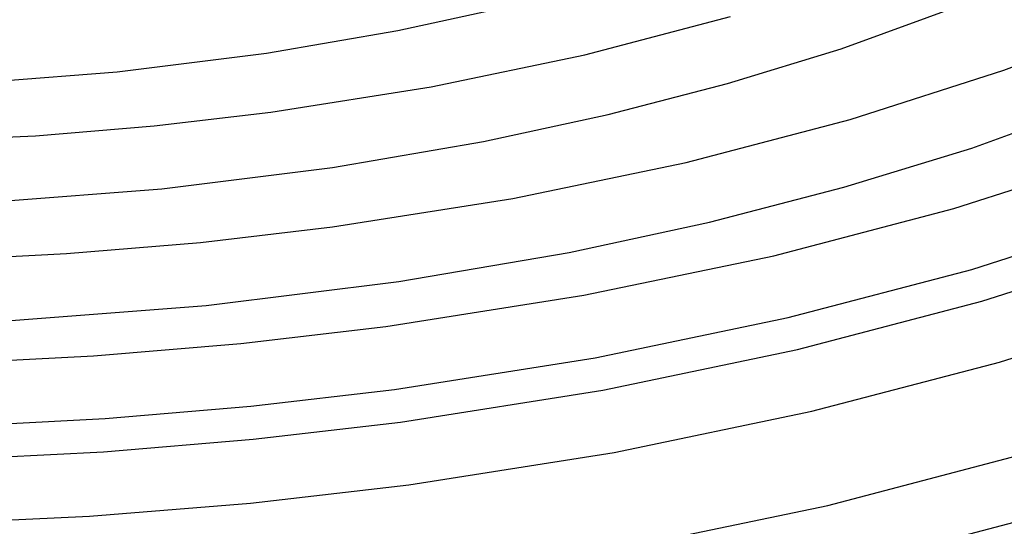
# Model space of a CAD drawing. Header units: millimetres. Extents: x -247 to 247, y -141 to 230.
# Tile 56 of 99: x 15 to 77, y 72 to 104. Entities that reach past the tile are written whole.
import ezdxf

# ---------------------------------------------------------------- set-up
doc = ezdxf.new("R2010")
doc.units = ezdxf.units.MM
doc.layers.add('THICK', color=7, linetype='Continuous')

msp = doc.modelspace()

# ---------------------------------------------------------------- linework, layer by layer
at = {"layer": 'THICK'}
for p, q in [((66.722, 102.175), (74.863, 105.127)), ((38.791, 103.328), (45.656, 104.819)), ((50.569, 101.794), (59.758, 104.203)), ((76.98, 100.821), (85.029, 103.884)), ((30.509, 101.898), (38.791, 103.328)), ((21.11, 100.714), (30.509, 101.898)), ((40.882, 99.775), (50.569, 101.794)), ((59.569, 99.988), (66.722, 102.175)), ((11.611, 99.971), (21.11, 100.714)), ((67.297, 97.719), (76.98, 100.821)), ((52.039, 98.032), (59.569, 99.988)), ((30.793, 98.179), (40.882, 99.775)), ((74.948, 95.903), (84.104, 99.222)), ((23.432, 97.317), (30.793, 98.179)), ((44.189, 96.33), (52.039, 98.032)), ((56.948, 95.006), (67.297, 97.719)), ((15.955, 96.69), (23.432, 97.317)), ((8.399, 96.301), (15.955, 96.69)), ((34.677, 94.694), (44.189, 96.33)), ((66.898, 93.444), (74.948, 95.903)), ((46.038, 92.732), (56.948, 95.006)), ((73.832, 92.1), (84.457, 95.503)), ((23.907, 93.345), (34.677, 94.694)), ((13.017, 92.504), (23.907, 93.345)), ((58.423, 91.245), (66.898, 93.444)), ((34.675, 90.935), (46.038, 92.732)), ((62.476, 89.123), (73.832, 92.1)), ((49.587, 89.333), (58.423, 91.245)), ((74.948, 88.259), (85.784, 91.73)), ((26.361, 89.962), (34.675, 90.935)), ((17.916, 89.254), (26.361, 89.962)), ((75.591, 86.257), (86.47, 89.741)), ((9.382, 88.817), (17.916, 89.254)), ((38.845, 87.489), (49.587, 89.333)), ((50.506, 86.628), (62.476, 89.123)), ((63.39, 85.229), (74.948, 88.259)), ((26.703, 85.976), (38.845, 87.489)), ((38.04, 84.656), (50.506, 86.628)), ((63.964, 83.209), (75.591, 86.257)), ((14.423, 85.036), (26.703, 85.976)), ((76.708, 82.416), (87.797, 85.968)), ((51.226, 82.693), (63.39, 85.229)), ((28.9, 83.587), (38.04, 84.656)), ((19.616, 82.81), (28.9, 83.587)), ((51.709, 80.654), (63.964, 83.209)), ((10.234, 82.331), (19.616, 82.81)), ((38.571, 80.692), (51.226, 82.693)), ((64.879, 79.315), (76.708, 82.416)), ((29.523, 79.629), (38.571, 80.692)), ((38.946, 78.636), (51.709, 80.654)), ((20.338, 78.85), (29.523, 79.629)), ((11.06, 78.358), (20.338, 78.85)), ((52.429, 76.719), (64.879, 79.315)), ((29.665, 77.549), (38.946, 78.636)), ((20.239, 76.756), (29.665, 77.549)), ((10.715, 76.263), (20.239, 76.756)), ((39.477, 74.671), (52.429, 76.719)), ((65.877, 73.378), (77.853, 76.518)), ((29.494, 73.512), (39.477, 74.671)), ((19.353, 72.689), (29.494, 73.512)), ((53.255, 70.747), (65.877, 73.378)), ((8.063, 72.179), (19.353, 72.689)), ((66.792, 69.484), (78.969, 72.677))]:
    msp.add_line(p, q, dxfattribs=at)

doc.saveas('drawing.dxf')
